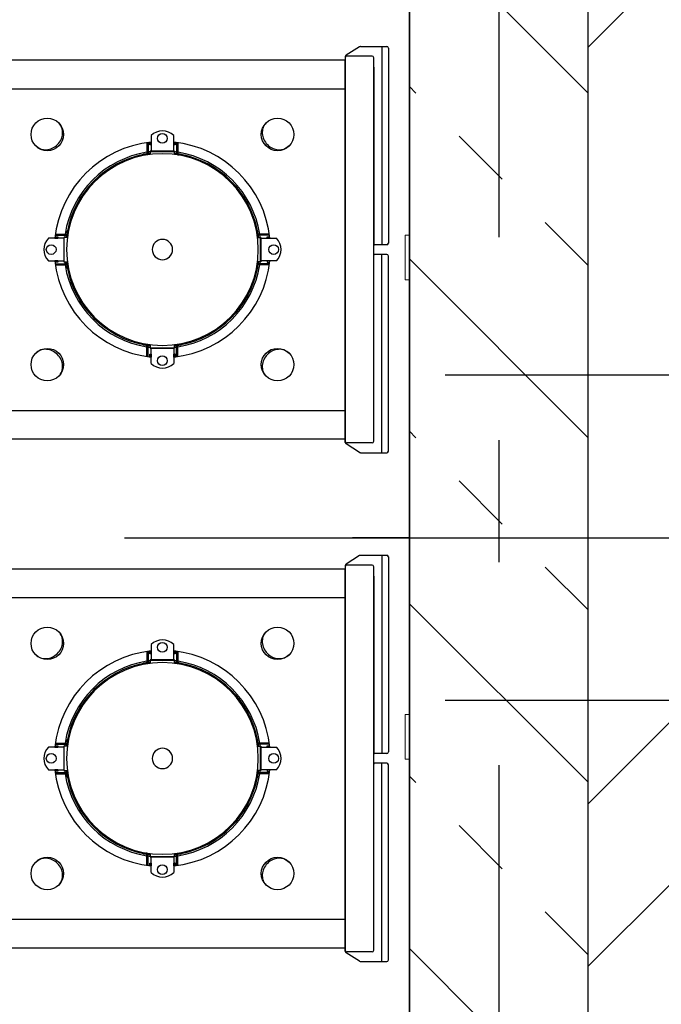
# Model space of a CAD drawing. Header units: millimetres. Extents: x -285236 to 84130, y -470 to 79511.
# Tile 114 of 192: x 18638 to 19428, y 28168 to 29380. Entities that reach past the tile are written whole.
import ezdxf

# ---------------------------------------------------------------- set-up
doc = ezdxf.new("R2010")
doc.units = ezdxf.units.MM
doc.linetypes.add('NLRS_stramien', pattern=[1650, 1000, -250, 150, -250])
doc.layers.add('XREF', color=254, linetype='Continuous')

msp = doc.modelspace()

# ---------------------------------------------------------------- hatches: boundary and pattern name
at = {"layer": 'XREF', "lineweight": 9}
h = msp.add_hatch(dxfattribs=at)
h.set_pattern_fill('FP_6', color=256, angle=45, style=0, pattern_type=2)
h.set_pattern_definition([(45, (-29374, 17038.6), (-565.685, 565.685), []), (45, (-29174, 17038.6), (-565.685, 565.685), [])])
h.paths.add_polyline_path([(19337.8696, 24852.6047), (19437.8696, 24852.6047), (19437.8696, 30542.6047), (19337.8696, 30542.0611), (19337.8696, 26495.7414)])
h = msp.add_hatch(dxfattribs=at)
h.set_pattern_fill('FP_316', color=256, angle=45, style=0, pattern_type=2)
h.set_pattern_definition([(135, (19337.87, 27592.6), (-212.132, -212.132), []), (135, (19337.87, 27804.74), (-212.132, -212.132), [75, -75])])
h.paths.add_polyline_path([(19337.8696, 24852.6047), (19337.0696, 30102.6047), (19327.8696, 30103.5138), (19255.3696, 30182.6047), (19337.8696, 30182.6047), (19337.8696, 30332.6047), (19117.8696, 30332.6047), (19117.8696, 24852.6047)])

# ---------------------------------------------------------------- linework, layer by layer
at = {"layer": 'XREF', "linetype": 'NLRS_stramien'}
for p, q in [((19227.8696, 77962.7572), (19227.8696, 8370.0218)), ((-47232.6128, 28742.6047), (64223.889, 28742.6047))]:
    msp.add_line(p, q, dxfattribs=at)
at = {"layer": 'XREF', "lineweight": 35}
msp.add_line((19117.8696, 30332.6047), (19117.8696, 25072.6047), dxfattribs=at)
at = {"layer": 'XREF', "lineweight": 25}
msp.add_line((19337.8696, 24852.6047), (19337.8696, 30092.6047), dxfattribs=at)
at = {"layer": 'XREF'}
for p, q in [((19056.6705, 29347.0449), (19039.9925, 29336.4462)), ((19057.7432, 29347.3569), (19090.0652, 29347.3569)), ((19083.9689, 29347.3569), (19083.9689, 29103.3569)), ((19092.0652, 29345.3569), (19092.0652, 29105.3569)), ((19039.0652, 29334.7582), (19039.0652, 29325.8569)), ((19072.0652, 29335.3569), (19041.0652, 29335.3569)), ((19074.0652, 29321.8569), (19074.0652, 29104.3569)), ((18795.0652, 29214.1069), (18793.8652, 29214.1069)), ((18833.0652, 29214.1069), (18834.2652, 29214.1069)), ((18697.3152, 29116.3569), (18697.3152, 29117.5569)), ((18930.8152, 29116.3569), (18930.8152, 29117.5569)), ((19090.0652, 29103.3569), (19075.0652, 29103.3569)), ((19074.0652, 28872.8569), (19074.0652, 29090.3569)), ((19090.0652, 29091.3569), (19075.0652, 29091.3569)), ((19083.9689, 28847.3569), (19083.9689, 29091.3569)), ((19092.0652, 28849.3569), (19092.0652, 29089.3569)), ((18697.3152, 29078.3569), (18697.3152, 29077.1569)), ((18930.8152, 29078.3569), (18930.8152, 29077.1569)), ((18795.0652, 28980.6069), (18793.8652, 28980.6069)), ((18833.0652, 28980.6069), (18834.2652, 28980.6069)), ((36427.8696, 28942.6047), (19161.9749, 28942.6047)), ((19039.0652, 28859.9556), (19039.0652, 28868.8569)), ((19056.6705, 28847.6689), (19039.9925, 28858.2676)), ((19072.0652, 28859.3569), (19041.0652, 28859.3569)), ((19057.7432, 28847.3569), (19090.0652, 28847.3569)), ((19117.8696, 28742.6047), (19047.8696, 28742.6047)), ((19056.6705, 28720.7165), (19039.9925, 28710.1178)), ((19057.7432, 28721.0286), (19090.0652, 28721.0286)), ((19083.9689, 28721.0286), (19083.9689, 28477.0286)), ((19072.0652, 28709.0286), (19041.0652, 28709.0286)), ((19092.0652, 28719.0286), (19092.0652, 28479.0286)), ((19039.0652, 28708.4299), (19039.0652, 28699.5286)), ((19074.0652, 28695.5286), (19074.0652, 28478.0286)), ((18795.0652, 28587.7786), (18793.8652, 28587.7786)), ((18833.0652, 28587.7786), (18834.2652, 28587.7786)), ((19161.9749, 28542.6047), (36427.8696, 28542.6047)), ((18697.3152, 28490.0286), (18697.3152, 28491.2286)), ((18930.8152, 28490.0286), (18930.8152, 28491.2286)), ((19090.0652, 28477.0286), (19075.0652, 28477.0286)), ((19074.0652, 28246.5286), (19074.0652, 28464.0286)), ((19090.0652, 28465.0286), (19075.0652, 28465.0286)), ((19083.9689, 28221.0286), (19083.9689, 28465.0286)), ((19092.0652, 28223.0286), (19092.0652, 28463.0286)), ((18697.3152, 28452.0286), (18697.3152, 28450.8286)), ((18930.8152, 28452.0286), (18930.8152, 28450.8286)), ((18795.0652, 28354.2786), (18793.8652, 28354.2786)), ((18833.0652, 28354.2786), (18834.2652, 28354.2786)), ((19039.0652, 28233.6273), (19039.0652, 28242.5286)), ((19056.6705, 28221.3406), (19039.9925, 28231.9393)), ((19072.0652, 28233.0286), (19041.0652, 28233.0286)), ((19057.7432, 28221.0286), (19090.0652, 28221.0286))]:
    msp.add_line(p, q, dxfattribs=at)
at = {"layer": 'XREF', "linetype": 'Continuous'}
for p, q in [((18159.0652, 29295.3569), (19039.0652, 29295.3569)), ((18159.0652, 28899.3569), (19039.0652, 28899.3569)), ((18159.0652, 28669.0286), (19039.0652, 28669.0286)), ((18159.0652, 28273.0286), (19039.0652, 28273.0286))]:
    msp.add_line(p, q, dxfattribs=at)
at = {"layer": 'XREF', "lineweight": 18}
for p, q in [((19112.8696, 29060.113), (19112.8696, 29115.113)), ((19117.8696, 29115.113), (19112.8696, 29115.113)), ((19117.8696, 29060.113), (19112.8696, 29060.113)), ((19112.8696, 28470.113), (19112.8696, 28525.113)), ((19117.8696, 28525.113), (19112.8696, 28525.113)), ((19117.8696, 28470.113), (19112.8696, 28470.113))]:
    msp.add_line(p, q, dxfattribs=at)
at = {"layer": 'XREF', "flags": 128}
for points in [[(19039.0652, 29333.3569), (19039.0652, 29097.3569), (19039.0652, 29330.3569), (18159.0652, 29330.3569), (18159.0652, 29097.3569), (18159.0652, 28864.3569), (19039.0652, 28864.3569), (19039.0652, 29097.3569), (19039.0652, 28861.3569)], [(19074.0652, 28861.3569), (19074.0652, 29097.3569), (19074.0652, 29333.3569)], [(18800.0652, 29226.1069), (18800.0652, 29229.715), (18800.0652, 29226.1069), (18798.5652, 29226.1069), (18798.5652, 29229.4506)], [(18800.0652, 29237.5841), (18800.0652, 29218.2169), (18828.0652, 29218.2169), (18828.0652, 29237.5841)], [(18829.5652, 29229.4506), (18829.5652, 29226.1069), (18828.0652, 29226.1069), (18828.0652, 29229.715), (18828.0652, 29226.1069)], [(18795.0652, 29228.9928), (18795.0652, 29217.3232), (18795.0652, 29213.8172)], [(18796.5652, 29229.2006), (18796.5652, 29217.5186), (18796.5652, 29214.052)], [(18829.0652, 29214.3996), (18829.0652, 29217.8082), (18829.0652, 29218.6069), (18814.0652, 29218.6069), (18799.0652, 29218.6069), (18799.0652, 29217.8082), (18799.0652, 29214.3996)], [(18831.5652, 29229.2006), (18831.5652, 29217.5186), (18831.5652, 29214.052)], [(18833.0652, 29228.9928), (18833.0652, 29217.3232), (18833.0652, 29213.8172)], [(18793.8652, 29213.6151), (18793.8652, 29214.6069), (18790.8652, 29214.6069), (18790.8652, 29213.0537)], [(18796.5652, 29215.3569), (18797.5652, 29215.3569), (18797.5652, 29214.1976)], [(18830.5652, 29214.1976), (18830.5652, 29215.3569), (18831.5652, 29215.3569)], [(18834.2652, 29213.6151), (18834.2652, 29214.6069), (18837.2652, 29214.6069), (18837.2652, 29213.0537)], [(18697.8071, 29117.5569), (18696.8152, 29117.5569), (18696.8152, 29120.5569), (18698.3684, 29120.5569)], [(18930.3234, 29117.5569), (18931.3152, 29117.5569), (18931.3152, 29120.5569), (18929.7621, 29120.5569)], [(18673.838, 29083.3569), (18693.2052, 29083.3569), (18693.2052, 29111.3569), (18673.838, 29111.3569)], [(18681.9715, 29112.8569), (18685.3152, 29112.8569), (18685.3152, 29111.3569), (18681.7071, 29111.3569), (18685.3152, 29111.3569)], [(18682.2216, 29114.8569), (18693.9035, 29114.8569), (18697.3701, 29114.8569)], [(18682.4294, 29116.3569), (18694.0989, 29116.3569), (18697.6049, 29116.3569)], [(18697.0225, 29112.3569), (18693.614, 29112.3569), (18692.8152, 29112.3569), (18692.8152, 29097.3569), (18692.8152, 29082.3569), (18693.614, 29082.3569), (18697.0225, 29082.3569)], [(18696.0652, 29114.8569), (18696.0652, 29113.8569), (18697.2245, 29113.8569)], [(18945.7011, 29116.3569), (18934.0315, 29116.3569), (18930.5255, 29116.3569)], [(18945.9089, 29114.8569), (18934.227, 29114.8569), (18930.7604, 29114.8569)], [(18932.0652, 29114.8569), (18932.0652, 29113.8569), (18930.9059, 29113.8569)], [(18931.108, 29112.3569), (18934.5165, 29112.3569), (18935.3152, 29112.3569), (18935.3152, 29097.3569), (18935.3152, 29082.3569), (18934.5165, 29082.3569), (18931.108, 29082.3569)], [(18954.2924, 29083.3569), (18934.9252, 29083.3569), (18934.9252, 29111.3569), (18954.2924, 29111.3569)], [(18946.4234, 29111.3569), (18942.8152, 29111.3569), (18942.8152, 29112.8569), (18946.159, 29112.8569)], [(18685.3152, 29083.3569), (18681.7071, 29083.3569), (18685.3152, 29083.3569), (18685.3152, 29081.8569), (18681.9715, 29081.8569)], [(18682.2216, 29079.8569), (18693.9035, 29079.8569), (18697.3701, 29079.8569)], [(18682.4294, 29078.3569), (18694.0989, 29078.3569), (18697.6049, 29078.3569)], [(18696.0652, 29079.8569), (18696.0652, 29080.8569), (18697.2245, 29080.8569)], [(18698.3684, 29074.1569), (18696.8152, 29074.1569), (18696.8152, 29077.1569), (18697.8071, 29077.1569)], [(18929.7621, 29074.1569), (18931.3152, 29074.1569), (18931.3152, 29077.1569), (18930.3234, 29077.1569)], [(18945.7011, 29078.3569), (18934.0315, 29078.3569), (18930.5255, 29078.3569)], [(18945.9089, 29079.8569), (18934.227, 29079.8569), (18930.7604, 29079.8569)], [(18932.0652, 29079.8569), (18932.0652, 29080.8569), (18930.9059, 29080.8569)], [(18946.4234, 29083.3569), (18942.8152, 29083.3569), (18942.8152, 29081.8569), (18946.159, 29081.8569)], [(18790.8652, 28981.6601), (18790.8652, 28980.1069), (18793.8652, 28980.1069), (18793.8652, 28981.0987)], [(18795.0652, 28965.721), (18795.0652, 28977.3906), (18795.0652, 28980.8966)], [(18796.5652, 28965.5132), (18796.5652, 28977.1952), (18796.5652, 28980.6618)], [(18796.5652, 28979.3569), (18797.5652, 28979.3569), (18797.5652, 28980.5162)], [(18799.0652, 28980.3142), (18799.0652, 28976.9056), (18799.0652, 28976.1069), (18814.0652, 28976.1069), (18829.0652, 28976.1069), (18829.0652, 28976.9056), (18829.0652, 28980.3142)], [(18800.0652, 28957.1297), (18800.0652, 28976.4969), (18828.0652, 28976.4969), (18828.0652, 28957.1297)], [(18830.5652, 28980.5162), (18830.5652, 28979.3569), (18831.5652, 28979.3569)], [(18831.5652, 28965.5132), (18831.5652, 28977.1952), (18831.5652, 28980.6618)], [(18833.0652, 28965.721), (18833.0652, 28977.3906), (18833.0652, 28980.8966)], [(18834.2652, 28981.0987), (18834.2652, 28980.1069), (18837.2652, 28980.1069), (18837.2652, 28981.6601)], [(18798.5652, 28965.2632), (18798.5652, 28968.6069), (18800.0652, 28968.6069), (18800.0652, 28964.9988), (18800.0652, 28968.6069)], [(18829.5652, 28965.2632), (18829.5652, 28968.6069), (18828.0652, 28968.6069), (18828.0652, 28964.9988), (18828.0652, 28968.6069)], [(19039.0652, 28707.0286), (19039.0652, 28471.0286), (19039.0652, 28704.0286), (18159.0652, 28704.0286), (18159.0652, 28471.0286), (18159.0652, 28238.0286), (19039.0652, 28238.0286), (19039.0652, 28471.0286), (19039.0652, 28235.0286)], [(19074.0652, 28235.0286), (19074.0652, 28471.0286), (19074.0652, 28707.0286)], [(18795.0652, 28602.6644), (18795.0652, 28590.9948), (18795.0652, 28587.4888)], [(18796.5652, 28602.8722), (18796.5652, 28591.1903), (18796.5652, 28587.7237)], [(18800.0652, 28599.7786), (18800.0652, 28603.3867), (18800.0652, 28599.7786), (18798.5652, 28599.7786), (18798.5652, 28603.1223)], [(18800.0652, 28611.2558), (18800.0652, 28591.8886), (18828.0652, 28591.8886), (18828.0652, 28611.2558)], [(18829.5652, 28603.1223), (18829.5652, 28599.7786), (18828.0652, 28599.7786), (18828.0652, 28603.3867), (18828.0652, 28599.7786)], [(18831.5652, 28602.8722), (18831.5652, 28591.1903), (18831.5652, 28587.7237)], [(18833.0652, 28602.6644), (18833.0652, 28590.9948), (18833.0652, 28587.4888)], [(18793.8652, 28587.2867), (18793.8652, 28588.2786), (18790.8652, 28588.2786), (18790.8652, 28586.7254)], [(18796.5652, 28589.0286), (18797.5652, 28589.0286), (18797.5652, 28587.8693)], [(18829.0652, 28588.0713), (18829.0652, 28591.4798), (18829.0652, 28592.2786), (18814.0652, 28592.2786), (18799.0652, 28592.2786), (18799.0652, 28591.4798), (18799.0652, 28588.0713)], [(18830.5652, 28587.8693), (18830.5652, 28589.0286), (18831.5652, 28589.0286)], [(18834.2652, 28587.2867), (18834.2652, 28588.2786), (18837.2652, 28588.2786), (18837.2652, 28586.7254)], [(18697.8071, 28491.2286), (18696.8152, 28491.2286), (18696.8152, 28494.2286), (18698.3684, 28494.2286)], [(18930.3234, 28491.2286), (18931.3152, 28491.2286), (18931.3152, 28494.2286), (18929.7621, 28494.2286)], [(18673.838, 28457.0286), (18693.2052, 28457.0286), (18693.2052, 28485.0286), (18673.838, 28485.0286)], [(18681.9715, 28486.5286), (18685.3152, 28486.5286), (18685.3152, 28485.0286), (18681.7071, 28485.0286), (18685.3152, 28485.0286)], [(18682.2216, 28488.5286), (18693.9035, 28488.5286), (18697.3701, 28488.5286)], [(18682.4294, 28490.0286), (18694.0989, 28490.0286), (18697.6049, 28490.0286)], [(18697.0225, 28486.0286), (18693.614, 28486.0286), (18692.8152, 28486.0286), (18692.8152, 28471.0286), (18692.8152, 28456.0286), (18693.614, 28456.0286), (18697.0225, 28456.0286)], [(18696.0652, 28488.5286), (18696.0652, 28487.5286), (18697.2245, 28487.5286)], [(18945.7011, 28490.0286), (18934.0315, 28490.0286), (18930.5255, 28490.0286)], [(18945.9089, 28488.5286), (18934.227, 28488.5286), (18930.7604, 28488.5286)], [(18932.0652, 28488.5286), (18932.0652, 28487.5286), (18930.9059, 28487.5286)], [(18931.108, 28486.0286), (18934.5165, 28486.0286), (18935.3152, 28486.0286), (18935.3152, 28471.0286), (18935.3152, 28456.0286), (18934.5165, 28456.0286), (18931.108, 28456.0286)], [(18954.2924, 28457.0286), (18934.9252, 28457.0286), (18934.9252, 28485.0286), (18954.2924, 28485.0286)], [(18946.4234, 28485.0286), (18942.8152, 28485.0286), (18942.8152, 28486.5286), (18946.159, 28486.5286)], [(18685.3152, 28457.0286), (18681.7071, 28457.0286), (18685.3152, 28457.0286), (18685.3152, 28455.5286), (18681.9715, 28455.5286)], [(18696.0652, 28453.5286), (18696.0652, 28454.5286), (18697.2245, 28454.5286)], [(18932.0652, 28453.5286), (18932.0652, 28454.5286), (18930.9059, 28454.5286)], [(18946.4234, 28457.0286), (18942.8152, 28457.0286), (18942.8152, 28455.5286), (18946.159, 28455.5286)], [(18682.2216, 28453.5286), (18693.9035, 28453.5286), (18697.3701, 28453.5286)], [(18682.4294, 28452.0286), (18694.0989, 28452.0286), (18697.6049, 28452.0286)], [(18698.3684, 28447.8286), (18696.8152, 28447.8286), (18696.8152, 28450.8286), (18697.8071, 28450.8286)], [(18929.7621, 28447.8286), (18931.3152, 28447.8286), (18931.3152, 28450.8286), (18930.3234, 28450.8286)], [(18945.7011, 28452.0286), (18934.0315, 28452.0286), (18930.5255, 28452.0286)], [(18945.9089, 28453.5286), (18934.227, 28453.5286), (18930.7604, 28453.5286)], [(18790.8652, 28355.3317), (18790.8652, 28353.7786), (18793.8652, 28353.7786), (18793.8652, 28354.7704)], [(18795.0652, 28339.3927), (18795.0652, 28351.0623), (18795.0652, 28354.5683)], [(18796.5652, 28339.1849), (18796.5652, 28350.8668), (18796.5652, 28354.3334)], [(18796.5652, 28353.0286), (18797.5652, 28353.0286), (18797.5652, 28354.1878)], [(18799.0652, 28353.9858), (18799.0652, 28350.5773), (18799.0652, 28349.7786), (18814.0652, 28349.7786), (18829.0652, 28349.7786), (18829.0652, 28350.5773), (18829.0652, 28353.9858)], [(18800.0652, 28330.8013), (18800.0652, 28350.1686), (18828.0652, 28350.1686), (18828.0652, 28330.8013)], [(18830.5652, 28354.1878), (18830.5652, 28353.0286), (18831.5652, 28353.0286)], [(18831.5652, 28339.1849), (18831.5652, 28350.8668), (18831.5652, 28354.3334)], [(18833.0652, 28339.3927), (18833.0652, 28351.0623), (18833.0652, 28354.5683)], [(18834.2652, 28354.7704), (18834.2652, 28353.7786), (18837.2652, 28353.7786), (18837.2652, 28355.3317)], [(18798.5652, 28338.9348), (18798.5652, 28342.2786), (18800.0652, 28342.2786), (18800.0652, 28338.6704), (18800.0652, 28342.2786)], [(18829.5652, 28338.9348), (18829.5652, 28342.2786), (18828.0652, 28342.2786), (18828.0652, 28338.6704), (18828.0652, 28342.2786)]]:
    msp.add_lwpolyline(points, dxfattribs=at)
at = {"layer": 'XREF'}
for centre, radius in [((18672.4247, 29238.9975), 20), ((18955.7058, 29238.9975), 20), ((18814.0652, 29234.2169), 6), ((18677.2052, 29097.3569), 6), ((18950.9252, 29097.3569), 6), ((18672.4247, 28955.7163), 20), ((18955.7058, 28955.7163), 20), ((18814.0652, 28960.4969), 6), ((18672.4247, 28612.6691), 20), ((18955.7058, 28612.6691), 20), ((18814.0652, 28607.8886), 6), ((18677.2052, 28471.0286), 6), ((18950.9252, 28471.0286), 6), ((18672.4247, 28329.388), 20), ((18955.7058, 28329.388), 20), ((18814.0652, 28334.1686), 6)]:
    msp.add_circle(centre, radius, dxfattribs=at)
for centre, radius, start, end in [((19057.7432, 29345.3569), 2, 90, 122.4355398), ((19090.0652, 29345.3569), 2, 0, 90), ((19041.0652, 29334.7582), 2, 122.4355398, 180), ((19041.0652, 29333.3569), 2, 90, 180), ((19072.0652, 29333.3569), 2, 0, 90), ((18675.5221, 29242.0948), 15.6196, 19.8464599, 45), ((18673.3182, 29241.2994), 17.9626, 356.4156628, 19.8464599), ((18814.0652, 29223.3013), 20, 45.572996, 134.427004), ((18954.8122, 29241.2994), 17.9626, 160.1535401, 183.5843372), ((18952.6084, 29242.0948), 15.6196, 135, 160.1535401), ((18814.0652, 29097.3569), 133, 96.0423284, 173.9576716), ((18668.9009, 29242.5213), 22.6255, 315, 335.0712758), ((18671.2511, 29241.4289), 20.0338, 335.0712758, 356.4156628), ((18814.0652, 29097.3569), 133, 6.0423284, 83.9576716), ((18956.8794, 29241.4289), 20.0338, 183.5843372, 204.9287242), ((18959.2296, 29242.5213), 22.6255, 204.9287242, 225), ((18669.3273, 29235.9001), 15.6196, 225, 250.1535401), ((18670.1227, 29238.1039), 17.9626, 250.1535401, 273.5843372), ((18669.9933, 29240.171), 20.0338, 273.5843372, 294.9287242), ((18668.9009, 29242.5213), 22.6255, 294.9287242, 315), ((18814.0652, 29097.3569), 121.25, 97.1063434, 98.2984769), ((18814.0652, 29097.3569), 121.25, 81.7015231, 82.8936566), ((18814.0652, 29097.3569), 121.25, 81.7015231, 82.8936566), ((18959.2296, 29242.5213), 22.6255, 225, 245.0712758), ((18958.1372, 29240.171), 20.0338, 245.0712758, 266.4156628), ((18958.0077, 29238.1039), 17.9626, 266.4156628, 289.8464599), ((18958.8032, 29235.9001), 15.6196, 289.8464599, 315), ((18814.0652, 29097.3569), 121.25, 99.0154638, 170.9845362), ((18814.0652, 29097.3569), 118, 90, 180), ((18814.0652, 29097.3569), 119.25, 101.2183942, 168.7816058), ((18806.0902, 29209.6069), 16.025, 161.8194462, 167.9084399), ((18814.0652, 29097.3569), 119.25, 99.1679593, 100.5082958), ((18814.0652, 29097.3569), 119.25, 97.226158, 98.3031625), ((18814.0652, 29097.3569), 118, 0, 90), ((18814.0652, 29097.3569), 119.25, 81.6968375, 82.773842), ((18814.0652, 29097.3569), 119.25, 81.6968375, 82.773842), ((18814.0652, 29097.3569), 121.25, 9.0154638, 80.9845362), ((18814.0652, 29097.3569), 119.25, 79.4917042, 80.8320407), ((18814.0652, 29097.3569), 119.25, 79.4917042, 80.8320407), ((18814.0652, 29097.3569), 119.25, 79.4917042, 80.8320407), ((18822.0402, 29209.6069), 16.025, 12.0915601, 18.1805538), ((18814.0652, 29097.3569), 119.25, 11.2183942, 78.7816058), ((18701.8152, 29105.3319), 16.025, 102.0915601, 108.1805538), ((18926.3152, 29105.3319), 16.025, 71.8194462, 77.9084399), ((18688.1209, 29097.3569), 20, 135.572996, 224.427004), ((18814.0652, 29097.3569), 121.25, 171.7015231, 172.8936566), ((18814.0652, 29097.3569), 121.25, 171.7015231, 172.8936566), ((18814.0652, 29097.3569), 119.25, 171.6968375, 172.773842), ((18814.0652, 29097.3569), 119.25, 171.6968375, 172.773842), ((18814.0652, 29097.3569), 119.25, 169.4917042, 170.8320407), ((18814.0652, 29097.3569), 119.25, 169.4917042, 170.8320407), ((18814.0652, 29097.3569), 119.25, 169.4917042, 170.8320407), ((18814.0652, 29097.3569), 12.5, 90, 180), ((18814.0652, 29097.3569), 12.5, 0, 90), ((18814.0652, 29097.3569), 119.25, 9.1679593, 10.5082958), ((18814.0652, 29097.3569), 119.25, 7.226158, 8.3031625), ((18814.0652, 29097.3569), 121.25, 7.1063434, 8.2984769), ((18940.0096, 29097.3569), 20, 315.572996, 44.427004), ((18814.0652, 29097.3569), 118, 180, 270), ((18814.0652, 29097.3569), 12.5, 180, 270), ((18814.0652, 29097.3569), 118, 270, 0), ((18814.0652, 29097.3569), 12.5, 270, 0), ((19075.0652, 29104.3569), 1, 180, 270), ((19090.0652, 29105.3569), 2, 270, 0), ((19075.0652, 29090.3569), 1, 90, 180), ((19090.0652, 29089.3569), 2, 0, 90), ((18814.0652, 29097.3569), 133, 186.0423284, 263.9576716), ((18814.0652, 29097.3569), 121.25, 187.1063434, 188.2984769), ((18814.0652, 29097.3569), 121.25, 189.0154638, 260.9845362), ((18814.0652, 29097.3569), 119.25, 187.226158, 188.3031625), ((18814.0652, 29097.3569), 119.25, 189.1679593, 190.5082958), ((18701.8152, 29089.3819), 16.025, 251.8194462, 257.9084399), ((18814.0652, 29097.3569), 119.25, 191.2183942, 258.7816058), ((18814.0652, 29097.3569), 133, 276.0423284, 353.9576716), ((18814.0652, 29097.3569), 121.25, 279.0154638, 350.9845362), ((18814.0652, 29097.3569), 119.25, 281.2183942, 348.7816058), ((18926.3152, 29089.3819), 16.025, 282.0915601, 288.1805538), ((18814.0652, 29097.3569), 119.25, 349.4917042, 350.8320407), ((18814.0652, 29097.3569), 119.25, 349.4917042, 350.8320407), ((18814.0652, 29097.3569), 119.25, 349.4917042, 350.8320407), ((18814.0652, 29097.3569), 119.25, 351.6968375, 352.773842), ((18814.0652, 29097.3569), 119.25, 351.6968375, 352.773842), ((18814.0652, 29097.3569), 121.25, 351.7015231, 352.8936566), ((18814.0652, 29097.3569), 121.25, 351.7015231, 352.8936566), ((18806.0902, 28985.1069), 16.025, 192.0915601, 198.1805538), ((18814.0652, 29097.3569), 119.25, 259.4917042, 260.8320407), ((18814.0652, 29097.3569), 119.25, 259.4917042, 260.8320407), ((18814.0652, 29097.3569), 119.25, 259.4917042, 260.8320407), ((18814.0652, 29097.3569), 121.25, 261.7015231, 262.8936566), ((18814.0652, 29097.3569), 121.25, 261.7015231, 262.8936566), ((18814.0652, 29097.3569), 119.25, 261.6968375, 262.773842), ((18814.0652, 29097.3569), 119.25, 261.6968375, 262.773842), ((18814.0652, 29097.3569), 119.25, 277.226158, 278.3031625), ((18814.0652, 29097.3569), 121.25, 277.1063434, 278.2984769), ((18814.0652, 29097.3569), 119.25, 279.1679593, 280.5082958), ((18822.0402, 28985.1069), 16.025, 341.8194462, 347.9084399), ((18669.3273, 28958.8137), 15.6196, 109.8464599, 135), ((18670.1227, 28956.6099), 17.9626, 86.4156628, 109.8464599), ((18669.9933, 28954.5428), 20.0338, 65.0712758, 86.4156628), ((18668.9009, 28952.1925), 22.6255, 45, 65.0712758), ((18668.9009, 28952.1925), 22.6255, 24.9287242, 45), ((18959.2296, 28952.1925), 22.6255, 135, 155.0712758), ((18959.2296, 28952.1925), 22.6255, 114.9287242, 135), ((18958.1372, 28954.5428), 20.0338, 93.5843372, 114.9287242), ((18958.0077, 28956.6099), 17.9626, 70.1535401, 93.5843372), ((18958.8032, 28958.8137), 15.6196, 45, 70.1535401), ((18671.2511, 28953.2849), 20.0338, 3.5843372, 24.9287242), ((18673.3182, 28953.4144), 17.9626, 340.1535401, 3.5843372), ((18814.0652, 28971.4126), 20, 225.572996, 314.427004), ((18954.8122, 28953.4144), 17.9626, 176.4156628, 199.8464599), ((18956.8794, 28953.2849), 20.0338, 155.0712758, 176.4156628), ((18675.5221, 28952.619), 15.6196, 315, 340.1535401), ((18952.6084, 28952.619), 15.6196, 199.8464599, 225), ((19041.0652, 28861.3569), 2, 180, 270), ((19041.0652, 28859.9556), 2, 180, 237.5644602), ((19072.0652, 28861.3569), 2, 270, 0), ((19057.7432, 28849.3569), 2, 237.5644602, 270), ((19090.0652, 28849.3569), 2, 270, 0), ((19057.7432, 28719.0286), 2, 90, 122.4355398), ((19090.0652, 28719.0286), 2, 0, 90), ((19041.0652, 28708.4299), 2, 122.4355398, 180), ((19041.0652, 28707.0286), 2, 90, 180), ((19072.0652, 28707.0286), 2, 0, 90), ((18675.5221, 28615.7665), 15.6196, 19.8464599, 45), ((18952.6084, 28615.7665), 15.6196, 135, 160.1535401), ((18671.2511, 28615.1005), 20.0338, 335.0712758, 356.4156628), ((18673.3182, 28614.971), 17.9626, 356.4156628, 19.8464599), ((18814.0652, 28596.9729), 20, 45.572996, 134.427004), ((18954.8122, 28614.971), 17.9626, 160.1535401, 183.5843372), ((18956.8794, 28615.1005), 20.0338, 183.5843372, 204.9287242), ((18668.9009, 28616.1929), 22.6255, 294.9287242, 315), ((18814.0652, 28471.0286), 133, 96.0423284, 173.9576716), ((18668.9009, 28616.1929), 22.6255, 315, 335.0712758), ((18814.0652, 28471.0286), 133, 6.0423284, 83.9576716), ((18959.2296, 28616.1929), 22.6255, 204.9287242, 225), ((18959.2296, 28616.1929), 22.6255, 225, 245.0712758), ((18669.3273, 28609.5717), 15.6196, 225, 250.1535401), ((18670.1227, 28611.7756), 17.9626, 250.1535401, 273.5843372), ((18669.9933, 28613.8427), 20.0338, 273.5843372, 294.9287242), ((18814.0652, 28471.0286), 121.25, 99.0154638, 170.9845362), ((18814.0652, 28471.0286), 118, 90, 180), ((18814.0652, 28471.0286), 119.25, 101.2183942, 168.7816058), ((18806.0902, 28583.2786), 16.025, 161.8194462, 167.9084399), ((18814.0652, 28471.0286), 119.25, 99.1679593, 100.5082958), ((18814.0652, 28471.0286), 121.25, 97.1063434, 98.2984769), ((18814.0652, 28471.0286), 119.25, 97.226158, 98.3031625), ((18814.0652, 28471.0286), 118, 0, 90), ((18814.0652, 28471.0286), 121.25, 81.7015231, 82.8936566), ((18814.0652, 28471.0286), 121.25, 81.7015231, 82.8936566), ((18814.0652, 28471.0286), 119.25, 81.6968375, 82.773842), ((18814.0652, 28471.0286), 119.25, 81.6968375, 82.773842), ((18814.0652, 28471.0286), 121.25, 9.0154638, 80.9845362), ((18814.0652, 28471.0286), 119.25, 79.4917042, 80.8320407), ((18814.0652, 28471.0286), 119.25, 79.4917042, 80.8320407), ((18814.0652, 28471.0286), 119.25, 79.4917042, 80.8320407), ((18822.0402, 28583.2786), 16.025, 12.0915601, 18.1805538), ((18814.0652, 28471.0286), 119.25, 11.2183942, 78.7816058), ((18958.1372, 28613.8427), 20.0338, 245.0712758, 266.4156628), ((18958.0077, 28611.7756), 17.9626, 266.4156628, 289.8464599), ((18958.8032, 28609.5717), 15.6196, 289.8464599, 315), ((18814.0652, 28471.0286), 119.25, 169.4917042, 170.8320407), ((18814.0652, 28471.0286), 119.25, 169.4917042, 170.8320407), ((18814.0652, 28471.0286), 119.25, 169.4917042, 170.8320407), ((18701.8152, 28479.0036), 16.025, 102.0915601, 108.1805538), ((18926.3152, 28479.0036), 16.025, 71.8194462, 77.9084399), ((18814.0652, 28471.0286), 119.25, 9.1679593, 10.5082958), ((18688.1209, 28471.0286), 20, 135.572996, 224.427004), ((18814.0652, 28471.0286), 121.25, 171.7015231, 172.8936566), ((18814.0652, 28471.0286), 121.25, 171.7015231, 172.8936566), ((18814.0652, 28471.0286), 119.25, 171.6968375, 172.773842), ((18814.0652, 28471.0286), 119.25, 171.6968375, 172.773842), ((18814.0652, 28471.0286), 12.5, 90, 180), ((18814.0652, 28471.0286), 12.5, 0, 90), ((18814.0652, 28471.0286), 119.25, 7.226158, 8.3031625), ((18814.0652, 28471.0286), 121.25, 7.1063434, 8.2984769), ((18940.0096, 28471.0286), 20, 315.572996, 44.427004), ((19090.0652, 28479.0286), 2, 270, 0), ((18814.0652, 28471.0286), 118, 180, 270), ((18814.0652, 28471.0286), 12.5, 180, 270), ((18814.0652, 28471.0286), 118, 270, 0), ((18814.0652, 28471.0286), 12.5, 270, 0), ((19075.0652, 28478.0286), 1, 180, 270), ((18814.0652, 28471.0286), 133, 186.0423284, 263.9576716), ((18814.0652, 28471.0286), 121.25, 187.1063434, 188.2984769), ((18814.0652, 28471.0286), 119.25, 187.226158, 188.3031625), ((18814.0652, 28471.0286), 133, 276.0423284, 353.9576716), ((18814.0652, 28471.0286), 119.25, 351.6968375, 352.773842), ((18814.0652, 28471.0286), 119.25, 351.6968375, 352.773842), ((18814.0652, 28471.0286), 121.25, 351.7015231, 352.8936566), ((18814.0652, 28471.0286), 121.25, 351.7015231, 352.8936566), ((19075.0652, 28464.0286), 1, 90, 180), ((19090.0652, 28463.0286), 2, 0, 90), ((18814.0652, 28471.0286), 121.25, 189.0154638, 260.9845362), ((18814.0652, 28471.0286), 119.25, 189.1679593, 190.5082958), ((18701.8152, 28463.0536), 16.025, 251.8194462, 257.9084399), ((18814.0652, 28471.0286), 119.25, 191.2183942, 258.7816058), ((18814.0652, 28471.0286), 121.25, 279.0154638, 350.9845362), ((18814.0652, 28471.0286), 119.25, 281.2183942, 348.7816058), ((18926.3152, 28463.0536), 16.025, 282.0915601, 288.1805538), ((18814.0652, 28471.0286), 119.25, 349.4917042, 350.8320407), ((18814.0652, 28471.0286), 119.25, 349.4917042, 350.8320407), ((18814.0652, 28471.0286), 119.25, 349.4917042, 350.8320407), ((18669.3273, 28332.4854), 15.6196, 109.8464599, 135), ((18670.1227, 28330.2816), 17.9626, 86.4156628, 109.8464599), ((18669.9933, 28328.2144), 20.0338, 65.0712758, 86.4156628), ((18668.9009, 28325.8642), 22.6255, 45, 65.0712758), ((18806.0902, 28358.7786), 16.025, 192.0915601, 198.1805538), ((18814.0652, 28471.0286), 119.25, 259.4917042, 260.8320407), ((18814.0652, 28471.0286), 119.25, 259.4917042, 260.8320407), ((18814.0652, 28471.0286), 119.25, 259.4917042, 260.8320407), ((18814.0652, 28471.0286), 121.25, 261.7015231, 262.8936566), ((18814.0652, 28471.0286), 121.25, 261.7015231, 262.8936566), ((18814.0652, 28471.0286), 119.25, 261.6968375, 262.773842), ((18814.0652, 28471.0286), 119.25, 261.6968375, 262.773842), ((18814.0652, 28471.0286), 119.25, 277.226158, 278.3031625), ((18814.0652, 28471.0286), 121.25, 277.1063434, 278.2984769), ((18814.0652, 28471.0286), 119.25, 279.1679593, 280.5082958), ((18822.0402, 28358.7786), 16.025, 341.8194462, 347.9084399), ((18959.2296, 28325.8642), 22.6255, 114.9287242, 135), ((18958.1372, 28328.2144), 20.0338, 93.5843372, 114.9287242), ((18958.0077, 28330.2816), 17.9626, 70.1535401, 93.5843372), ((18958.8032, 28332.4854), 15.6196, 45, 70.1535401), ((18668.9009, 28325.8642), 22.6255, 24.9287242, 45), ((18671.2511, 28326.9566), 20.0338, 3.5843372, 24.9287242), ((18956.8794, 28326.9566), 20.0338, 155.0712758, 176.4156628), ((18959.2296, 28325.8642), 22.6255, 135, 155.0712758), ((18675.5221, 28326.2906), 15.6196, 315, 340.1535401), ((18673.3182, 28327.0861), 17.9626, 340.1535401, 3.5843372), ((18814.0652, 28345.0842), 20, 225.572996, 314.427004), ((18954.8122, 28327.0861), 17.9626, 176.4156628, 199.8464599), ((18952.6084, 28326.2906), 15.6196, 199.8464599, 225), ((19041.0652, 28235.0286), 2, 180, 270), ((19041.0652, 28233.6273), 2, 180, 237.5644602), ((19072.0652, 28235.0286), 2, 270, 0), ((19057.7432, 28223.0286), 2, 237.5644602, 270), ((19090.0652, 28223.0286), 2, 270, 0)]:
    msp.add_arc(centre, radius, start, end, dxfattribs=at)

doc.saveas('drawing.dxf')
